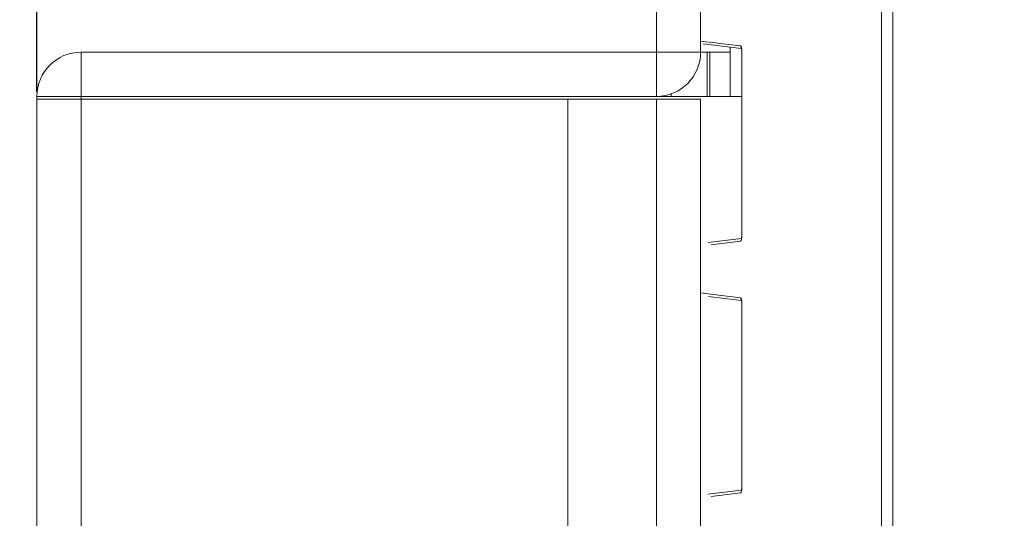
# Model space of a CAD drawing. Header units: millimetres. Extents: x 3925 to 5043, y -86 to 778.
# Tile 28 of 256: x 4232.42 to 4240.76, y 393.25 to 397.48. Entities that reach past the tile are written whole.
import ezdxf

# ---------------------------------------------------------------- set-up
doc = ezdxf.new("R2010")
doc.units = ezdxf.units.MM
doc.header["$LTSCALE"] = 46.255
doc.header["$PDMODE"] = 3
doc.header["$PDSIZE"] = 1
doc.layers.get('0').update_dxf_attribs({"linetype": 'CONTINUOUS'})
doc.layers.get('Defpoints').update_dxf_attribs({"linetype": 'CONTINUOUS'})
for name, color, linetype in [('H30-RIGHT-CODXF_CONTINUOUS_LINE', 7, 'CONTINUOUS'), ('H30K-FOG-FILDXF_CONTINUOUS_LINE', 7, 'CONTINUOUS'), ('H30K-FRONT-CDXF_CONTINUOUS_LINE', 7, 'CONTINUOUS'), ('H30K-SPONGE-DXF_CONTINUOUS_LINE', 7, 'CONTINUOUS'), ('LABEL-AIR-FLDXF_CONTINUOUS_LINE', 7, 'CONTINUOUS')]:
    doc.layers.add(name, color=color, linetype=linetype)
doc.styles.add('SLDTEXTSTYLE0', font='arialbd.ttf', dxfattribs={"height": 5.5})
doc.styles.add('SLDTEXTSTYLE2', font='arial.ttf')
doc.dimstyles.new('SLDDIMSTYLE1', dxfattribs={"dimtxt": 5.650301, "dimasz": 4.572, "dimexe": 0, "dimexo": 0.0625, "dimgap": 1.412575, "dimtad": 0, "dimtih": 1, "dimtoh": 1, "dimlfac": 3.5, "dimrnd": 1e-09, "dimzin": 4, "dimdsep": 46, "dimtxsty": 'SLDTEXTSTYLE0', "dimsah": 1, "dimcen": 0.09, "dimadec": 0, "dimazin": 1, "dimtol": 1, "dimtp": 0.8, "dimtm": 0.8, "dimtfac": 1, "dimtdec": 1, "dimtofl": 0, "dimtmove": 0, "dimatfit": 3, "dimfxl": 1, "dimfrac": 2, "dimtolj": 1, "dimarcsym": 0})

# ---------------------------------------------------------------- blocks, each defined once
blk = doc.blocks.new('*D37')
at = {"color": 0, "linetype": 'Continuous', "lineweight": -2}
for p, q in [((4229.5646, 413.5187), (4226.5646, 413.5187)), ((4232.5646, 396.8663), (4232.5646, 413.5187)), ((4238.1896, 400.1686), (4238.1896, 413.5187)), ((4241.1896, 413.5187), (4268.7575, 413.5187))]:
    blk.add_line(p, q, dxfattribs=at)
at = {"color": 0, "linetype": 'Continuous'}
for points in [[(4229.5646, 414.0187), (4229.5646, 413.0187), (4232.5646, 413.5187)], [(4241.1896, 414.0187), (4241.1896, 413.0187), (4238.1896, 413.5187)]]:
    blk.add_solid(points, dxfattribs=at)
at = {"layer": 'Defpoints', "color": 0, "linetype": 'Continuous'}
for p in [(4238.1896, 413.5187), (4238.1896, 400.1061), (4232.5646, 396.8038)]:
    blk.add_point(p, dxfattribs=at)
at = {"color": 0, "linetype": 'Continuous', "lineweight": 0, "insert": (4256.4736, 416.8538), "char_height": 3, "attachment_point": 5, "style": 'SLDTEXTSTYLE2'}
blk.add_mtext('\\A1;22.50 [0.89]', dxfattribs=at)
blk = doc.blocks.new('*D38')
at = {"color": 0, "linetype": 'Continuous', "lineweight": -2}
for p, q in [((4238.9256, 402.8463), (4220.1373, 402.8463)), ((4220.1373, 363.8788), (4220.1373, 399.8463)), ((4238.1271, 360.8788), (4220.1373, 360.8788))]:
    blk.add_line(p, q, dxfattribs=at)
at = {"color": 0, "linetype": 'Continuous'}
for points in [[(4219.6373, 399.8463), (4220.6373, 399.8463), (4220.1373, 402.8463)], [(4219.6373, 363.8788), (4220.6373, 363.8788), (4220.1373, 360.8788)]]:
    blk.add_solid(points, dxfattribs=at)
at = {"layer": 'Defpoints', "color": 0, "linetype": 'Continuous'}
for p in [(4220.1373, 402.8463), (4238.9881, 402.8463), (4238.1896, 360.8788)]:
    blk.add_point(p, dxfattribs=at)
at = {"color": 0, "linetype": 'Continuous', "lineweight": 0, "insert": (4216.8021, 381.8626), "char_height": 3, "attachment_point": 5, "rotation": 90, "style": 'SLDTEXTSTYLE2'}
blk.add_mtext('\\A1;167.87 [6.61]', dxfattribs=at)

msp = doc.modelspace()

# ---------------------------------------------------------------- linework, layer by layer
at = {"layer": 'H30-RIGHT-CODXF_CONTINUOUS_LINE', "color": 7, "linetype": 'Continuous', "lineweight": 0}
for p, q in [((4239.7227, 400.0885), (4239.7227, 361.083)), ((4238.1896, 397.298), (4238.2607, 397.2893)), ((4238.2115, 397.2732), (4238.5329, 397.2337)), ((4238.2607, 397.2893), (4238.2994, 397.2845)), ((4238.2994, 397.2845), (4238.3535, 397.2779)), ((4238.3535, 397.2779), (4238.5285, 397.2564)), ((4238.245, 396.8288), (4238.245, 397.2038)), ((4238.2669, 396.8288), (4238.2669, 397.2038)), ((4238.4396, 397.2056), (4238.4396, 396.8288)), ((4238.5339, 397.242), (4238.5358, 397.2334)), ((4238.5373, 397.2264), (4238.5382, 397.2056)), ((4238.5377, 397.2056), (4238.5382, 397.2056)), ((4238.5382, 397.2056), (4238.5382, 395.652)), ((4238.5358, 395.6242), (4238.2495, 395.5891)), ((4238.5325, 395.6061), (4238.5285, 395.6012)), ((4238.5382, 395.652), (4238.5374, 395.6328)), ((4238.5382, 395.652), (4238.5377, 395.652)), ((4238.5285, 395.6012), (4238.2775, 395.5704)), ((4238.1896, 395.163), (4238.2994, 395.1495)), ((4238.2553, 395.1328), (4238.5329, 395.0987)), ((4238.2994, 395.1495), (4238.5285, 395.1214)), ((4238.5339, 395.107), (4238.5358, 395.0984)), ((4238.5373, 395.0914), (4238.5382, 395.0706)), ((4238.5377, 395.0706), (4238.5382, 395.0706)), ((4238.5382, 395.0706), (4238.5382, 393.517)), ((4238.5358, 393.4892), (4238.2495, 393.4541)), ((4238.5285, 393.4662), (4238.2775, 393.4354)), ((4238.5325, 393.4711), (4238.5285, 393.4662)), ((4238.5382, 393.517), (4238.5374, 393.4978)), ((4238.5382, 393.517), (4238.5377, 393.517))]:
    msp.add_line(p, q, dxfattribs=at)
for points in [[(4238.5285, 397.2565), (4238.5313, 397.2448), (4238.534, 397.2417)], [(4238.5285, 397.2564), (4238.5322, 397.2522), (4238.5352, 397.2416), (4238.5373, 397.2264)], [(4238.5358, 397.2334), (4238.5373, 397.2194), (4238.5377, 397.2056)], [(4238.5374, 395.6328), (4238.5354, 395.6171), (4238.5325, 395.6061)], [(4238.5377, 395.652), (4238.5376, 395.6466), (4238.5362, 395.6272), (4238.5353, 395.6211)], [(4238.5285, 395.1215), (4238.5313, 395.1098), (4238.534, 395.1067)], [(4238.5285, 395.1214), (4238.5322, 395.1172), (4238.5352, 395.1066), (4238.5373, 395.0914)], [(4238.5358, 395.0984), (4238.5373, 395.0844), (4238.5377, 395.0706)], [(4238.5374, 393.4978), (4238.5354, 393.4821), (4238.5325, 393.4711)], [(4238.5377, 393.517), (4238.5376, 393.5116), (4238.5362, 393.4922), (4238.5353, 393.4861)]]:
    msp.add_lwpolyline(points, dxfattribs=at)
at = {"layer": 'H30K-FOG-FILDXF_CONTINUOUS_LINE', "color": 7, "linetype": 'Continuous', "lineweight": 0}
for p, q in [((4237.8146, 396.8288), (4237.8146, 399.9538)), ((4238.1896, 399.9538), (4238.1896, 397.2038)), ((4232.9396, 397.2038), (4232.9396, 396.8288)), ((4232.9396, 397.2038), (4238.1896, 397.2038)), ((4232.5646, 364.0038), (4232.5646, 396.8288)), ((4232.5646, 396.8288), (4232.9396, 396.8288)), ((4237.0646, 396.8038), (4232.5646, 396.8038)), ((4232.9396, 396.8038), (4232.9396, 396.8288)), ((4232.9396, 396.8288), (4237.8146, 396.8288)), ((4232.9396, 396.8038), (4232.9396, 364.0288)), ((4237.0646, 396.8038), (4237.0646, 364.0288)), ((4238.1892, 396.8038), (4237.0646, 396.8038)), ((4237.8146, 396.8038), (4237.8146, 364.0288)), ((4238.1896, 396.8038), (4238.1896, 364.0288))]:
    msp.add_line(p, q, dxfattribs=at)
for centre, start, end in [((4232.9396, 396.8288), 90, 180), ((4237.8146, 397.2038), 270, 0)]:
    msp.add_arc(centre, 0.375, start, end, dxfattribs=at)
at = {"layer": 'H30K-FRONT-CDXF_CONTINUOUS_LINE', "color": 7, "linetype": 'Continuous', "lineweight": 0}
msp.add_line((4239.8194, 361.0687), (4239.8194, 400.7213), dxfattribs=at)
at = {"layer": 'H30K-SPONGE-DXF_CONTINUOUS_LINE', "color": 7, "linetype": 'Continuous', "lineweight": 0}
for p, q in [((4238.4396, 397.2038), (4238.1896, 397.2038)), ((4238.4396, 397.2452), (4238.4396, 397.2038)), ((4232.9396, 396.8038), (4232.9396, 396.8288)), ((4232.9396, 396.8288), (4238.5382, 396.8288))]:
    msp.add_line(p, q, dxfattribs=at)
at = {"layer": 'LABEL-AIR-FLDXF_CONTINUOUS_LINE', "color": 7, "linetype": 'Continuous', "lineweight": 0}
msp.add_line((4237.9396, 396.8288), (4237.9396, 396.8538), dxfattribs=at)

# ---------------------------------------------------------------- dimensions: what is measured, and where the dimension line sits
at = {"color": 2, "linetype": 'Continuous', "lineweight": 0}
dim = msp.add_linear_dim(base=(4238.1896, 413.5187), p1=(4232.5646, 396.8038), p2=(4238.1896, 400.1061), angle=0, dimstyle='SLDDIMSTYLE1', override={"dimtxt": 3, "dimasz": 3, "dimtad": 1, "dimtih": 0, "dimlfac": 4, "dimtxsty": 'SLDTEXTSTYLE2', "dimtol": 0, "dimtp": 0.6, "dimtm": 0.6}, dxfattribs=at)
dim.commit()
dim.dimension.update_dxf_attribs({"geometry": '*D37', "text_midpoint": (4256.4736, 413.5187), "dimtype": 160})
dim = msp.add_linear_dim(base=(4220.1373, 402.8463), p1=(4238.1896, 360.8788), p2=(4238.9881, 402.8463), angle=90, dimstyle='SLDDIMSTYLE1', override={"dimtxt": 3, "dimasz": 3, "dimtad": 1, "dimtih": 0, "dimlfac": 4, "dimtxsty": 'SLDTEXTSTYLE2', "dimtol": 0, "dimtp": 0.6, "dimtm": 0.6}, dxfattribs=at)
dim.commit()
dim.dimension.update_dxf_attribs({"geometry": '*D38', "text_midpoint": (4216.8021, 381.8626)})

doc.saveas('drawing.dxf')
